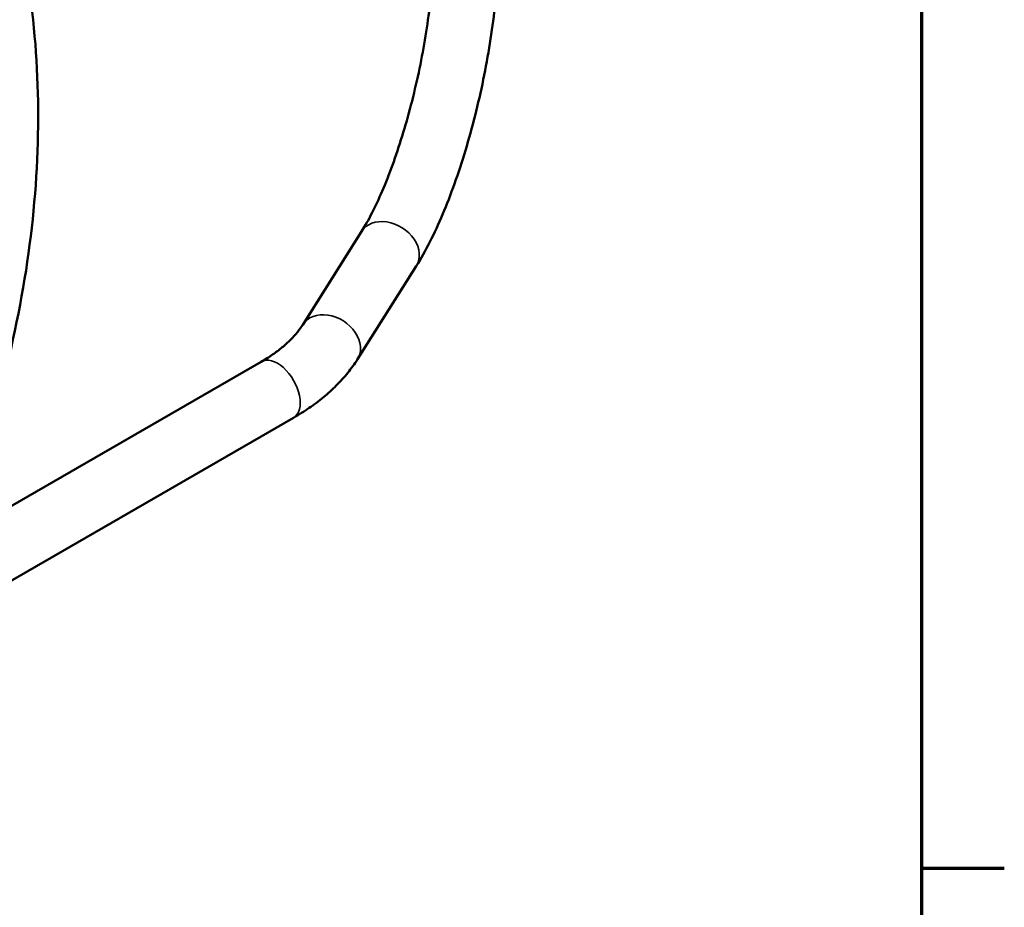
# Model space of a CAD drawing. Header units: inches. Extents: x 1 to 271, y 5 to 171.
# Tile 228 of 256: x 254 to 269, y 43 to 57. Entities that reach past the tile are written whole.
import ezdxf

# ---------------------------------------------------------------- set-up
doc = ezdxf.new("R2010")
doc.units = ezdxf.units.IN
doc.header["$LTSCALE"] = 8
doc.header["$MEASUREMENT"] = 0
for name, color, linetype, lineweight in [('Border (ANSI)', 7, 'Continuous', 70), ('Visible (ANSI)', 7, 'Continuous', 50), ('Visible Narrow (ANSI)', 7, 'Continuous', 35)]:
    doc.layers.add(name, color=color, linetype=linetype, lineweight=lineweight)

# ---------------------------------------------------------------- blocks, each defined once
blk = doc.blocks.new('Borders Default Border')
at = {"layer": 'Border (ANSI)'}
blk.add_line((33.5, 5.5), (33.66, 5.5), dxfattribs=at)
at = {"layer": 'Border (ANSI)', "flags": 128}
blk.add_lwpolyline([(0.5, 1), (0.5, 21), (33.5, 21), (33.5, 1), (0.5, 1)], dxfattribs=at)

msp = doc.modelspace()

# ---------------------------------------------------------------- linework, layer by layer
at = {"layer": 'Visible (ANSI)'}
for p, q in [((259.347, 53.842), (258.438, 52.4)), ((260.193, 53.308), (259.284, 51.867)), ((257.797, 51.829), (252.673, 48.87)), ((258.297, 50.963), (253.17, 48.003))]:
    msp.add_line(p, q, dxfattribs=at)
for points, knots in [([(249.8, 65.167), (249.849, 65.13), (249.897, 65.093), (250.425, 64.678), (250.874, 64.267), (251.69, 63.391), (252.061, 62.924), (252.722, 61.936), (253.014, 61.411), (253.517, 60.309), (253.727, 59.728), (254.061, 58.516), (254.182, 57.881), (254.334, 56.573), (254.362, 55.895), (254.324, 54.516), (254.255, 53.811), (254.023, 52.395), (253.859, 51.681), (253.458, 50.322), (253.227, 49.673), (252.961, 49.037)], [4.246265, 4.246265, 4.246265, 4.246265, 4.718318, 4.718318, 9.423199, 9.423199, 14.120249, 14.120249, 18.925413, 18.925413, 23.914757, 23.914757, 29.120238, 29.120238, 34.530682, 34.530682, 40.102141, 40.102141, 45.777298, 45.777298, 51.04937, 51.04937, 51.04937, 51.04937]), ([(260.467, 58.332), (260.467, 58.072), (260.451, 57.782), (260.385, 57.158), (260.334, 56.823), (260.202, 56.15), (260.12, 55.812), (259.935, 55.174), (259.833, 54.874), (259.621, 54.35), (259.512, 54.124), (259.388, 53.908), (259.367, 53.874), (259.347, 53.842)], [1.570796, 1.570796, 1.570796, 1.570796, 1.864512, 1.864512, 2.169271, 2.169271, 2.477391, 2.477391, 2.783752, 2.783752, 3.081516, 3.081516, 3.141593, 3.141593, 3.141593, 3.141593]), ([(261.467, 58.332), (261.467, 58.011), (261.446, 57.662), (261.365, 56.938), (261.305, 56.562), (261.151, 55.816), (261.058, 55.445), (260.846, 54.741), (260.727, 54.408), (260.473, 53.806), (260.337, 53.537), (260.193, 53.308)], [1.570796, 1.570796, 1.570796, 1.570796, 1.884956, 1.884956, 2.199115, 2.199115, 2.513274, 2.513274, 2.827433, 2.827433, 3.141593, 3.141593, 3.141593, 3.141593]), ([(258.438, 52.4), (258.414, 52.362), (258.386, 52.324), (258.324, 52.246), (258.289, 52.207), (258.211, 52.129), (258.168, 52.09), (258.074, 52.013), (258.024, 51.975), (257.916, 51.901), (257.858, 51.864), (257.797, 51.829)], [2.7052603, 2.7052603, 2.7052603, 2.7052603, 2.7925268, 2.7925268, 2.8797933, 2.8797933, 2.9670597, 2.9670597, 3.0543262, 3.0543262, 3.1415927, 3.1415927, 3.1415927, 3.1415927]), ([(259.284, 51.867), (259.238, 51.794), (259.188, 51.724), (259.078, 51.589), (259.019, 51.524), (258.894, 51.398), (258.827, 51.338), (258.687, 51.222), (258.613, 51.167), (258.46, 51.061), (258.38, 51.011), (258.297, 50.963)], [2.7052603, 2.7052603, 2.7052603, 2.7052603, 2.7925268, 2.7925268, 2.8797933, 2.8797933, 2.9670597, 2.9670597, 3.0543262, 3.0543262, 3.1415927, 3.1415927, 3.1415927, 3.1415927])]:
    msp.add_open_spline(points, degree=3, knots=knots, dxfattribs=at)
at = {"layer": 'Visible Narrow (ANSI)'}
for centre, major_axis, ratio in [((259.77, 53.575), (0.423, -0.267), 0.767256), ((258.861, 52.134), (0.423, -0.267), 0.767256), ((258.047, 51.396), (0.25, -0.433), 0.57735)]:
    msp.add_ellipse(centre, major_axis=major_axis, ratio=ratio, start_param=0, end_param=3.141593, dxfattribs=at)

# ---------------------------------------------------------------- block references
at = {"xscale": 8, "yscale": 8, "zscale": 8}
msp.add_blockref('Borders Default Border', (0, 0), dxfattribs=at)

doc.saveas('drawing.dxf')
